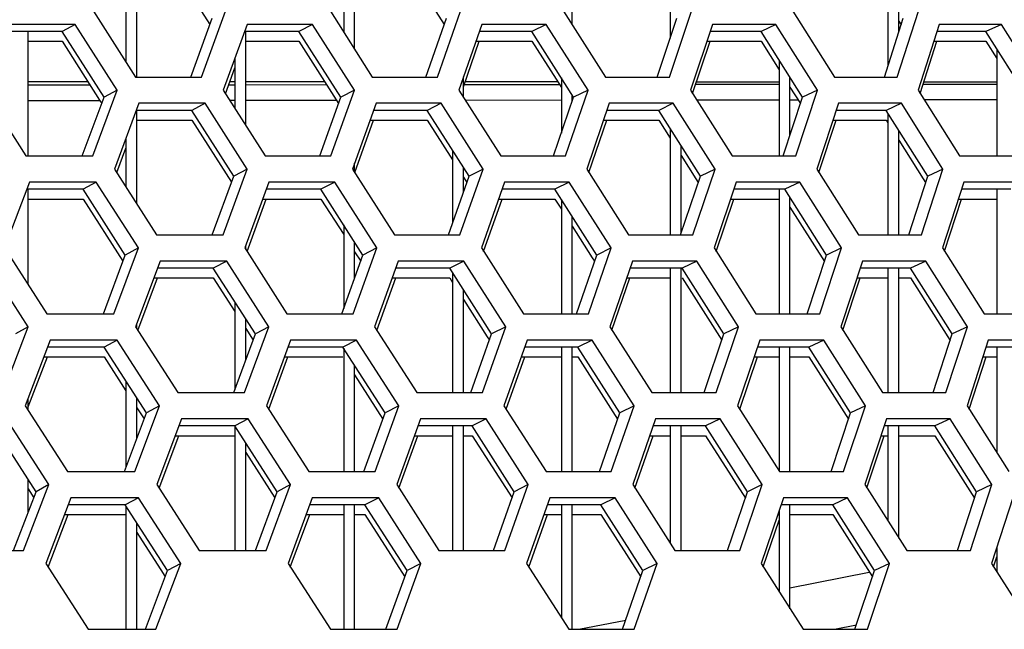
# Model space of a CAD drawing. Header units: millimetres. Extents: x 0 to 420, y 0 to 297.
# Tile 78 of 256: x 142.94 to 146.56, y 86.46 to 88.7. Entities that reach past the tile are written whole.
import ezdxf

# ---------------------------------------------------------------- set-up
doc = ezdxf.new("R2010")
doc.units = ezdxf.units.MM
doc.header["$LTSCALE"] = 23.1
doc.layers.get('0').update_dxf_attribs({"linetype": 'CONTINUOUS'})

msp = doc.modelspace()

# ---------------------------------------------------------------- linework, layer by layer
at = {"color": 7, "linetype": 'CONTINUOUS'}
for p, q in [((143.3352, 88.9463), (143.3352, 88.5433)), ((143.3752, 88.4893), (143.3752, 88.9463)), ((144.1752, 88.5915), (144.1752, 88.9463)), ((143.4979, 88.9105), (143.6433, 88.682)), ((144.3595, 88.9105), (144.5046, 88.6817)), ((144.1352, 88.8676), (144.1352, 88.6542)), ((144.9752, 88.6807), (144.9752, 88.8236)), ((146.1352, 88.7938), (146.1352, 88.5299)), ((145.3352, 88.7431), (145.3352, 88.6324)), ((146.1752, 88.6548), (146.1752, 88.7302)), ((143.1487, 88.6824), (143.1006, 88.6566)), ((143.5732, 88.4893), (143.6515, 88.7049)), ((144.0212, 88.6824), (143.9709, 88.6566)), ((144.4374, 88.4893), (144.5127, 88.7049)), ((144.8796, 88.6824), (144.8272, 88.6566)), ((145.2873, 88.4893), (145.3594, 88.7049)), ((145.7235, 88.6824), (145.6689, 88.6566)), ((146.1222, 88.4893), (146.1912, 88.7049)), ((146.175, 88.6947), (146.1836, 88.6811)), ((146.5521, 88.6824), (146.4954, 88.6566)), ((143.1006, 88.6566), (142.8942, 88.6566)), ((142.9752, 88.1995), (142.9752, 88.6566)), ((143.2547, 88.4151), (143.1006, 88.6566)), ((143.9709, 88.6566), (143.7708, 88.6566)), ((143.7752, 88.3114), (143.7752, 88.6566)), ((144.1246, 88.4151), (143.9709, 88.6566)), ((144.8272, 88.6566), (144.6336, 88.6566)), ((144.9803, 88.4151), (144.8272, 88.6566)), ((145.6689, 88.6566), (145.4819, 88.6566)), ((145.8214, 88.4151), (145.6689, 88.6566)), ((146.4954, 88.6566), (146.3152, 88.6566)), ((146.6471, 88.4151), (146.4954, 88.6566)), ((142.9752, 88.6207), (143.1006, 88.6207)), ((143.1006, 88.6207), (143.2385, 88.4047)), ((143.7752, 88.6207), (143.9709, 88.6207)), ((143.9709, 88.6207), (144.1164, 88.3921)), ((144.6211, 88.6207), (144.8272, 88.6207)), ((144.8272, 88.6207), (144.9352, 88.4503)), ((145.47, 88.6207), (145.6689, 88.6207)), ((145.6689, 88.6207), (145.7352, 88.5156)), ((146.3038, 88.6207), (146.4954, 88.6207)), ((146.4954, 88.6207), (146.5352, 88.5573)), ((146.4954, 88.6207), (146.5352, 88.5573)), ((146.5352, 88.5931), (146.5352, 88.1995)), ((143.7352, 88.5585), (143.7352, 88.3739)), ((145.7352, 88.5514), (145.7352, 88.1995)), ((144.5752, 88.4143), (144.5752, 88.4895)), ((144.9352, 88.4861), (144.9352, 88.2835)), ((145.7752, 88.2745), (145.7752, 88.4881)), ((142.9752, 88.4603), (143.2028, 88.4605)), ((143.3031, 88.441), (143.2547, 88.4151)), ((143.7127, 88.4609), (143.7352, 88.4609)), ((143.7752, 88.461), (144.0724, 88.4612)), ((144.1752, 88.441), (144.1246, 88.4151)), ((144.5781, 88.4617), (144.9278, 88.462)), ((145.0331, 88.441), (144.9803, 88.4151)), ((145.4289, 88.4624), (145.7352, 88.4626)), ((145.7752, 88.4522), (145.8136, 88.3915)), ((145.8763, 88.441), (145.8214, 88.4151)), ((146.2648, 88.4631), (146.5352, 88.4633)), ((142.9752, 88.4034), (143.2391, 88.4036)), ((143.1747, 88.1995), (143.2547, 88.4151)), ((143.2385, 88.4047), (143.2463, 88.3924)), ((143.6262, 88.3927), (143.577, 88.3668)), ((143.716, 88.404), (143.7352, 88.4041)), ((143.7752, 88.4041), (144.1085, 88.4044)), ((144.0475, 88.1995), (144.1246, 88.4151)), ((144.4935, 88.3927), (144.4421, 88.3668)), ((144.5813, 88.4048), (144.9352, 88.4051)), ((144.9064, 88.1995), (144.9803, 88.4151)), ((144.9752, 88.4003), (144.9752, 88.423)), ((145.3465, 88.3927), (145.2929, 88.3668)), ((145.4322, 88.4055), (145.7352, 88.4058)), ((145.7505, 88.1995), (145.8214, 88.4151)), ((145.7752, 88.4058), (145.8046, 88.4058)), ((146.1845, 88.3927), (146.1288, 88.3668)), ((146.2681, 88.4062), (146.5352, 88.4065)), ((143.577, 88.3668), (143.3732, 88.3668)), ((143.3752, 88.023), (143.3752, 88.3668)), ((143.7312, 88.1253), (143.577, 88.3668)), ((144.4421, 88.3668), (144.2448, 88.3668)), ((144.5958, 88.1253), (144.4421, 88.3668)), ((145.2929, 88.3668), (145.1022, 88.3668)), ((145.446, 88.1253), (145.2929, 88.3668)), ((146.1288, 88.3668), (145.9447, 88.3668)), ((146.2812, 88.1253), (146.1288, 88.3668)), ((146.1352, 88.3566), (146.1352, 87.9097)), ((143.3752, 88.3309), (143.577, 88.3309)), ((143.577, 88.3309), (143.7228, 88.1025)), ((144.232, 88.3309), (144.4421, 88.3309)), ((144.4421, 88.3309), (144.5352, 88.1846)), ((145.0899, 88.3309), (145.2929, 88.3309)), ((145.2929, 88.3309), (145.3352, 88.2642)), ((145.2929, 88.3309), (145.3352, 88.2642)), ((145.933, 88.3309), (146.1288, 88.3309)), ((146.1288, 88.3309), (146.1352, 88.3207)), ((145.3352, 88.3), (145.3352, 87.9097)), ((146.1752, 87.9097), (146.1752, 88.2932)), ((143.3352, 88.2644), (143.3352, 88.0854)), ((146.1752, 88.2573), (146.265, 88.1151)), ((144.5352, 88.2204), (144.5352, 87.9527)), ((145.3752, 87.9151), (145.3752, 88.2369)), ((145.3752, 88.201), (145.4298, 88.115)), ((143.7807, 88.1512), (143.7312, 88.1253)), ((144.1752, 88.1393), (144.1752, 88.1723)), ((144.5752, 88.0666), (144.5752, 88.1576)), ((144.6475, 88.1512), (144.5958, 88.1253)), ((145.4998, 88.1512), (145.446, 88.1253)), ((146.3371, 88.1512), (146.2812, 88.1253)), ((143.226, 88.1029), (143.1779, 88.077)), ((143.6524, 87.9097), (143.7312, 88.1253)), ((144.1021, 88.1029), (144.0518, 88.077)), ((144.5201, 87.9097), (144.5958, 88.1253)), ((144.5752, 88.1217), (144.5877, 88.1022)), ((144.964, 88.1029), (144.9115, 88.077)), ((145.3734, 87.9097), (145.446, 88.1253)), ((145.4298, 88.115), (145.4381, 88.1019)), ((145.8113, 88.1029), (145.7567, 88.077)), ((146.2117, 87.9097), (146.2812, 88.1253)), ((146.265, 88.1151), (146.2735, 88.1015)), ((143.1779, 88.077), (142.9705, 88.077)), ((142.9752, 87.7267), (142.9752, 88.077)), ((143.3325, 87.8355), (143.1779, 88.077)), ((144.0518, 88.077), (143.8507, 88.077)), ((144.2059, 87.8355), (144.0518, 88.077)), ((144.9115, 88.077), (144.717, 88.077)), ((145.0652, 87.8355), (144.9115, 88.077)), ((145.7567, 88.077), (145.5687, 88.077)), ((145.7352, 88.077), (145.7352, 87.6199)), ((145.9096, 87.8355), (145.7567, 88.077)), ((146.5865, 88.077), (146.4054, 88.077)), ((146.5352, 88.077), (146.5352, 87.6199)), ((142.9752, 88.0412), (143.1779, 88.0412)), ((143.1779, 88.0412), (143.3241, 87.8129)), ((143.8376, 88.0412), (144.0518, 88.0412)), ((144.0518, 88.0412), (144.1352, 87.9104)), ((144.7044, 88.0412), (144.9115, 88.0412)), ((144.9115, 88.0412), (144.9352, 88.0039)), ((144.9352, 88.0397), (144.9352, 87.6199)), ((145.5567, 88.0412), (145.7352, 88.0412)), ((145.7752, 87.6199), (145.7752, 88.0477)), ((146.3939, 88.0412), (146.5352, 88.0412)), ((145.7752, 88.0118), (145.9019, 87.8119)), ((144.9752, 87.6199), (144.9752, 87.9768)), ((144.1352, 87.9462), (144.1352, 87.6387)), ((144.9752, 87.941), (145.0489, 87.8252)), ((143.381, 87.8614), (143.3325, 87.8355)), ((143.7752, 87.8561), (143.7752, 87.8707)), ((144.1752, 87.7499), (144.1752, 87.8836)), ((144.2565, 87.8614), (144.2059, 87.8355)), ((145.1179, 87.8614), (145.0652, 87.8355)), ((145.9645, 87.8614), (145.9096, 87.8355)), ((143.2521, 87.6199), (143.3325, 87.8355)), ((143.7053, 87.8131), (143.6561, 87.7872)), ((144.1285, 87.6199), (144.2059, 87.8355)), ((144.1752, 87.8477), (144.1977, 87.8126)), ((144.5762, 87.8131), (144.5248, 87.7872)), ((144.9908, 87.6199), (145.0652, 87.8355)), ((145.0489, 87.8252), (145.0572, 87.8123)), ((145.4326, 87.8131), (145.379, 87.7872)), ((145.8384, 87.6199), (145.9096, 87.8355)), ((146.274, 87.8131), (146.2183, 87.7872)), ((143.6561, 87.7872), (143.4513, 87.7872)), ((143.8108, 87.5457), (143.6561, 87.7872)), ((144.5248, 87.7872), (144.3264, 87.7872)), ((144.6789, 87.5457), (144.5248, 87.7872)), ((145.379, 87.7872), (145.1872, 87.7872)), ((145.3352, 87.7872), (145.3352, 87.3301)), ((145.3752, 87.3301), (145.3752, 87.7872)), ((145.5326, 87.5457), (145.379, 87.7872)), ((146.2183, 87.7872), (146.0333, 87.7872)), ((146.1352, 87.7872), (146.1352, 87.3301)), ((146.1752, 87.3301), (146.1752, 87.7872)), ((146.3711, 87.5457), (146.2183, 87.7872)), ((143.438, 87.7514), (143.6561, 87.7514)), ((143.6561, 87.7514), (143.7352, 87.6278)), ((144.3135, 87.7514), (144.5248, 87.7514)), ((144.5248, 87.7514), (144.5352, 87.735)), ((144.5352, 87.7708), (144.5352, 87.3301)), ((145.1749, 87.7514), (145.3352, 87.7514)), ((145.379, 87.7514), (145.5247, 87.5223)), ((146.0214, 87.7514), (146.1352, 87.7514)), ((146.1752, 87.7514), (146.2183, 87.7514)), ((146.2183, 87.7514), (146.3549, 87.5355)), ((144.5752, 87.3301), (144.5752, 87.7081)), ((144.5752, 87.6723), (144.6627, 87.5354)), ((143.7352, 87.6637), (143.7352, 87.34)), ((143.7752, 87.4488), (143.7752, 87.6012)), ((142.9761, 87.5716), (142.9288, 87.5457)), ((143.3752, 87.5646), (143.3752, 87.5837)), ((143.7752, 87.5654), (143.8024, 87.5229)), ((143.8603, 87.5716), (143.8108, 87.5457)), ((144.7306, 87.5716), (144.6789, 87.5457)), ((145.5864, 87.5716), (145.5326, 87.5457)), ((146.4271, 87.5716), (146.3711, 87.5457)), ((143.3034, 87.5233), (143.2553, 87.4974)), ((143.7316, 87.3301), (143.8108, 87.5457)), ((144.1829, 87.5233), (144.1326, 87.4974)), ((144.6028, 87.3301), (144.6789, 87.5457)), ((144.6627, 87.5354), (144.6708, 87.5226)), ((145.0484, 87.5233), (144.9959, 87.4974)), ((145.4595, 87.3301), (145.5326, 87.5457)), ((145.8991, 87.5233), (145.8445, 87.4974)), ((146.3013, 87.3301), (146.3711, 87.5457)), ((146.3549, 87.5355), (146.3635, 87.522)), ((143.2553, 87.4974), (143.0468, 87.4974)), ((143.4104, 87.256), (143.2553, 87.4974)), ((144.1326, 87.4974), (143.9305, 87.4974)), ((144.2873, 87.256), (144.1326, 87.4974)), ((144.1352, 87.4934), (144.1352, 87.0404)), ((144.9959, 87.4974), (144.8003, 87.4974)), ((144.9352, 87.4974), (144.9352, 87.0404)), ((144.9752, 87.0404), (144.9752, 87.4974)), ((145.15, 87.256), (144.9959, 87.4974)), ((145.8445, 87.4974), (145.6555, 87.4974)), ((145.7352, 87.4974), (145.7352, 87.0404)), ((145.7752, 87.0404), (145.7752, 87.4974)), ((145.9979, 87.256), (145.8445, 87.4974)), ((146.6777, 87.4974), (146.4956, 87.4974)), ((146.5352, 87.4974), (146.5352, 87.1095)), ((143.0331, 87.4616), (143.2553, 87.4616)), ((143.2553, 87.4616), (143.3352, 87.3371)), ((143.9174, 87.4616), (144.1326, 87.4616)), ((144.7877, 87.4616), (144.9352, 87.4616)), ((144.9752, 87.4616), (144.9959, 87.4616)), ((144.9959, 87.4616), (145.142, 87.2327)), ((145.6434, 87.4616), (145.7352, 87.4616)), ((145.7752, 87.4616), (145.8445, 87.4616)), ((145.8445, 87.4616), (145.9901, 87.2324)), ((146.484, 87.4616), (146.5352, 87.4616)), ((144.1752, 87.0404), (144.1752, 87.4309)), ((144.1752, 87.3951), (144.279, 87.233)), ((143.3352, 87.3729), (143.3352, 87.0557)), ((142.9752, 87.2651), (142.9752, 87.31)), ((143.3752, 87.1622), (143.3752, 87.3107)), ((143.3752, 87.2748), (143.4019, 87.2333)), ((143.4588, 87.2818), (143.4104, 87.256)), ((144.3379, 87.2818), (144.2873, 87.256)), ((145.2028, 87.2818), (145.15, 87.256)), ((146.0528, 87.2818), (145.9979, 87.256)), ((143.3295, 87.0404), (143.4104, 87.256)), ((143.7844, 87.2335), (143.7352, 87.2077)), ((144.2094, 87.0404), (144.2873, 87.256)), ((144.6588, 87.2335), (144.6074, 87.2077)), ((145.0752, 87.0404), (145.15, 87.256)), ((145.5187, 87.2335), (145.4651, 87.2077)), ((145.9263, 87.0404), (145.9979, 87.256)), ((146.3635, 87.2335), (146.3078, 87.2077)), ((143.0048, 86.9662), (142.8493, 87.2077)), ((143.7352, 87.2077), (143.5294, 87.2077)), ((143.8904, 86.9662), (143.7352, 87.2077)), ((143.7352, 87.2077), (143.7352, 86.7506)), ((144.6074, 87.2077), (144.408, 87.2077)), ((144.5352, 87.2077), (144.5352, 86.7506)), ((144.5752, 86.7506), (144.5752, 87.2077)), ((144.762, 86.9662), (144.6074, 87.2077)), ((145.4651, 87.2077), (145.2723, 87.2077)), ((145.3352, 87.2077), (145.3352, 86.7771)), ((145.3752, 86.7506), (145.3752, 87.2077)), ((145.6191, 86.9662), (145.4651, 87.2077)), ((146.3078, 87.2077), (146.1218, 87.2077)), ((146.1352, 87.2077), (146.1352, 86.8585)), ((146.1752, 86.7959), (146.1752, 87.2077)), ((146.4611, 86.9662), (146.3078, 87.2077)), ((143.516, 87.1718), (143.7352, 87.1718)), ((144.3951, 87.1718), (144.5352, 87.1718)), ((144.5752, 87.1718), (144.6074, 87.1718)), ((144.6074, 87.1718), (144.7539, 86.9431)), ((145.2599, 87.1718), (145.3352, 87.1718)), ((145.3752, 87.1718), (145.4651, 87.1718)), ((145.4651, 87.1718), (145.6112, 86.9428)), ((146.1099, 87.1718), (146.1352, 87.1718)), ((146.1752, 87.1718), (146.3078, 87.1718)), ((146.3078, 87.1718), (146.4449, 86.9559)), ((143.7752, 86.7506), (143.7752, 87.1454)), ((143.7752, 87.1096), (143.882, 86.9434)), ((142.9752, 86.8889), (142.9752, 87.0121)), ((143.0521, 86.9921), (143.0048, 86.9662)), ((143.9399, 86.9921), (143.8904, 86.9662)), ((144.8137, 86.9921), (144.762, 86.9662)), ((145.673, 86.9921), (145.6191, 86.9662)), ((146.5171, 86.9921), (146.4611, 86.9662)), ((142.9222, 86.7506), (143.0048, 86.9662)), ((142.9752, 86.9762), (142.9962, 86.9437)), ((143.8108, 86.7506), (143.8904, 86.9662)), ((144.6855, 86.7506), (144.762, 86.9662)), ((145.5457, 86.7506), (145.6191, 86.9662)), ((146.3908, 86.7506), (146.4611, 86.9662)), ((146.4449, 86.9559), (146.4534, 86.9425)), ((143.3326, 86.9179), (143.1231, 86.9179)), ((143.3807, 86.9438), (143.3326, 86.9179)), ((143.4882, 86.6764), (143.3326, 86.9179)), ((143.3352, 86.9138), (143.3352, 86.4608)), ((144.2135, 86.9179), (144.0104, 86.9179)), ((144.1352, 86.9179), (144.1352, 86.4608)), ((144.1752, 86.4608), (144.1752, 86.9179)), ((144.2638, 86.9438), (144.2135, 86.9179)), ((144.3687, 86.6764), (144.2135, 86.9179)), ((145.0803, 86.9179), (144.8837, 86.9179)), ((144.9352, 86.9179), (144.9352, 86.503)), ((144.9752, 86.4608), (144.9752, 86.9179)), ((145.1328, 86.9438), (145.0803, 86.9179)), ((145.2349, 86.6764), (145.0803, 86.9179)), ((145.9323, 86.9179), (145.7424, 86.9179)), ((145.7752, 86.5362), (145.7752, 86.9179)), ((145.9869, 86.9438), (145.9323, 86.9179)), ((146.0862, 86.6764), (145.9323, 86.9179)), ((143.1094, 86.8821), (143.3326, 86.8821)), ((143.9972, 86.8821), (144.1352, 86.8821)), ((144.1752, 86.8821), (144.2135, 86.8821)), ((144.2135, 86.8821), (144.3604, 86.6535)), ((144.871, 86.8821), (144.9352, 86.8821)), ((144.9752, 86.8821), (145.0803, 86.8821)), ((145.0803, 86.8821), (145.2268, 86.6532)), ((145.7302, 86.8821), (145.7352, 86.8821)), ((145.7352, 86.897), (145.7352, 86.5986)), ((145.7752, 86.8821), (145.9323, 86.8821)), ((145.9323, 86.8821), (146.0783, 86.6529)), ((143.3752, 86.4608), (143.3752, 86.8517)), ((143.3752, 86.8159), (143.4719, 86.6659)), ((146.5352, 86.7628), (146.5352, 86.6713)), ((143.5366, 86.7023), (143.4882, 86.6764)), ((144.4193, 86.7023), (144.3687, 86.6764)), ((145.2876, 86.7023), (145.2349, 86.6764)), ((146.1411, 86.7023), (146.0862, 86.6764)), ((143.4068, 86.4608), (143.4882, 86.6764)), ((143.4719, 86.6659), (143.4797, 86.6538)), ((144.2904, 86.4608), (144.3687, 86.6764)), ((145.1596, 86.4608), (145.2349, 86.6764)), ((145.7752, 86.6135), (146.0668, 86.6709)), ((146.0141, 86.4608), (146.0862, 86.6764)), ((145.7312, 86.6049), (145.7352, 86.6057)), ((144.9988, 86.4608), (145.1715, 86.4948)), ((145.9389, 86.4608), (146.0194, 86.4766))]:
    msp.add_line(p, q, dxfattribs=at)
at = {"color": 3, "linetype": 'CONTINUOUS'}
for p, q in [((143.2155, 88.7307), (143.3698, 88.4893)), ((143.613, 88.4893), (143.7011, 88.7307)), ((144.0865, 88.7307), (144.2404, 88.4893)), ((144.4797, 88.4893), (144.5644, 88.7307)), ((144.9435, 88.7307), (145.0968, 88.4893)), ((145.3321, 88.4893), (145.4133, 88.7307)), ((145.7858, 88.7307), (145.9385, 88.4893)), ((146.1695, 88.4893), (146.2472, 88.7307)), ((143.1487, 88.6824), (142.9039, 88.6824)), ((143.3031, 88.441), (143.1487, 88.6824)), ((143.7802, 88.6824), (143.6924, 88.441)), ((144.0212, 88.6824), (143.7802, 88.6824)), ((144.1752, 88.441), (144.0212, 88.6824)), ((144.6426, 88.6824), (144.5582, 88.441)), ((144.8796, 88.6824), (144.6426, 88.6824)), ((145.0331, 88.441), (144.8796, 88.6824)), ((145.4906, 88.6824), (145.4097, 88.441)), ((145.7235, 88.6824), (145.4906, 88.6824)), ((145.8763, 88.441), (145.7235, 88.6824)), ((146.3235, 88.6824), (146.2461, 88.441)), ((146.5521, 88.6824), (146.3235, 88.6824)), ((146.7041, 88.441), (146.5521, 88.6824)), ((144.5752, 88.4536), (144.6336, 88.6207)), ((145.4176, 88.4285), (145.4819, 88.6207)), ((146.2538, 88.4289), (146.3152, 88.6207)), ((143.7007, 88.4279), (143.7352, 88.5227)), ((142.9752, 88.4723), (143.1954, 88.4722)), ((143.3698, 88.4893), (143.613, 88.4893)), ((143.7352, 88.4719), (143.7167, 88.4719)), ((144.0657, 88.4717), (143.7752, 88.4718)), ((144.2404, 88.4893), (144.4797, 88.4893)), ((144.922, 88.4712), (144.5815, 88.4714)), ((145.0968, 88.4893), (145.3321, 88.4893)), ((145.7352, 88.4707), (145.4318, 88.4709)), ((145.9385, 88.4893), (146.1695, 88.4893)), ((146.5352, 88.4702), (146.2671, 88.4704)), ((142.8128, 88.441), (142.9676, 88.1995)), ((143.2131, 88.1995), (143.3031, 88.441)), ((143.6924, 88.441), (143.8468, 88.1995)), ((144.0886, 88.1995), (144.1752, 88.441)), ((144.5582, 88.441), (144.7121, 88.1995)), ((144.9499, 88.1995), (145.0331, 88.441)), ((145.4097, 88.441), (145.563, 88.1995)), ((145.7966, 88.1995), (145.8763, 88.441)), ((146.2461, 88.441), (146.3987, 88.1995)), ((143.3828, 88.3927), (143.2931, 88.1512)), ((143.6262, 88.3927), (143.3828, 88.3927)), ((143.7807, 88.1512), (143.6262, 88.3927)), ((144.254, 88.3927), (144.1677, 88.1512)), ((144.4935, 88.3927), (144.254, 88.3927)), ((144.6475, 88.1512), (144.4935, 88.3927)), ((145.111, 88.3927), (145.0281, 88.1512)), ((145.3465, 88.3927), (145.111, 88.3927)), ((145.4998, 88.1512), (145.3465, 88.3927)), ((145.9532, 88.3927), (145.8739, 88.1512)), ((146.1845, 88.3927), (145.9532, 88.3927)), ((146.3371, 88.1512), (146.1845, 88.3927)), ((144.1759, 88.1383), (144.2448, 88.3309)), ((145.0361, 88.1386), (145.1022, 88.3309)), ((145.8816, 88.1389), (145.9447, 88.3309)), ((143.3015, 88.138), (143.3352, 88.2285)), ((142.9676, 88.1995), (143.2131, 88.1995)), ((143.8468, 88.1995), (144.0886, 88.1995)), ((144.7121, 88.1995), (144.9499, 88.1995)), ((145.563, 88.1995), (145.7966, 88.1995)), ((146.3987, 88.1995), (146.6281, 88.1995)), ((143.2931, 88.1512), (143.4479, 87.9097)), ((143.6921, 87.9097), (143.7807, 88.1512)), ((144.1677, 88.1512), (144.3221, 87.9097)), ((144.5624, 87.9097), (144.6475, 88.1512)), ((145.0281, 88.1512), (145.182, 87.9097)), ((145.4182, 87.9097), (145.4998, 88.1512)), ((145.8739, 88.1512), (146.027, 87.9097)), ((146.259, 87.9097), (146.3371, 88.1512)), ((142.9803, 88.1029), (142.8886, 87.8614)), ((143.226, 88.1029), (142.9803, 88.1029)), ((143.381, 87.8614), (143.226, 88.1029)), ((143.8601, 88.1029), (143.7718, 87.8614)), ((144.1021, 88.1029), (143.8601, 88.1029)), ((144.2565, 87.8614), (144.1021, 88.1029)), ((144.726, 88.1029), (144.6412, 87.8614)), ((144.964, 88.1029), (144.726, 88.1029)), ((145.1179, 87.8614), (144.964, 88.1029)), ((145.5774, 88.1029), (145.4961, 87.8614)), ((145.8113, 88.1029), (145.5774, 88.1029)), ((145.9645, 87.8614), (145.8113, 88.1029)), ((146.4137, 88.1029), (146.3359, 87.8614)), ((146.6433, 88.1029), (146.4137, 88.1029)), ((143.7802, 87.8484), (143.8507, 88.0412)), ((144.6493, 87.8487), (144.717, 88.0412)), ((145.504, 87.849), (145.5687, 88.0412)), ((146.3436, 87.8493), (146.4054, 88.0412)), ((143.4479, 87.9097), (143.6921, 87.9097)), ((144.3221, 87.9097), (144.5624, 87.9097)), ((145.182, 87.9097), (145.4182, 87.9097)), ((146.027, 87.9097), (146.259, 87.9097)), ((142.8886, 87.8614), (143.0439, 87.6199)), ((143.2905, 87.6199), (143.381, 87.8614)), ((143.7718, 87.8614), (143.9267, 87.6199)), ((144.1695, 87.6199), (144.2565, 87.8614)), ((144.6412, 87.8614), (144.7955, 87.6199)), ((145.0343, 87.6199), (145.1179, 87.8614)), ((145.4961, 87.8614), (145.6498, 87.6199)), ((145.8844, 87.6199), (145.9645, 87.8614)), ((146.3359, 87.8614), (146.4889, 87.6199)), ((142.9761, 87.5716), (142.8207, 87.8131)), ((143.461, 87.8131), (143.3707, 87.5716)), ((143.7053, 87.8131), (143.461, 87.8131)), ((143.8603, 87.5716), (143.7053, 87.8131)), ((144.3357, 87.8131), (144.2489, 87.5716)), ((144.5762, 87.8131), (144.3357, 87.8131)), ((144.7306, 87.5716), (144.5762, 87.8131)), ((145.1962, 87.8131), (145.1128, 87.5716)), ((145.4326, 87.8131), (145.1962, 87.8131)), ((145.5864, 87.5716), (145.4326, 87.8131)), ((146.0418, 87.8131), (145.9619, 87.5716)), ((146.274, 87.8131), (146.0418, 87.8131)), ((146.4271, 87.5716), (146.274, 87.8131)), ((143.3792, 87.5584), (143.4513, 87.7514)), ((144.2571, 87.5587), (144.3264, 87.7514)), ((145.1208, 87.559), (145.1872, 87.7514)), ((145.9698, 87.5593), (146.0333, 87.7514)), ((143.0439, 87.6199), (143.2905, 87.6199)), ((143.9267, 87.6199), (144.1695, 87.6199)), ((144.7955, 87.6199), (145.0343, 87.6199)), ((145.6498, 87.6199), (145.8844, 87.6199)), ((146.4889, 87.6199), (146.7192, 87.6199)), ((142.8837, 87.3301), (142.9761, 87.5716)), ((143.3707, 87.5716), (143.5261, 87.3301)), ((143.7713, 87.3301), (143.8603, 87.5716)), ((144.2489, 87.5716), (144.4037, 87.3301)), ((144.645, 87.3301), (144.7306, 87.5716)), ((145.1128, 87.5716), (145.2671, 87.3301)), ((145.5043, 87.3301), (145.5864, 87.5716)), ((145.9619, 87.5716), (146.1156, 87.3301)), ((146.3485, 87.3301), (146.4271, 87.5716)), ((143.0566, 87.5233), (142.9645, 87.2818)), ((143.3034, 87.5233), (143.0566, 87.5233)), ((143.4588, 87.2818), (143.3034, 87.5233)), ((143.94, 87.5233), (143.8512, 87.2818)), ((144.1829, 87.5233), (143.94, 87.5233)), ((144.3379, 87.2818), (144.1829, 87.5233)), ((144.8094, 87.5233), (144.7241, 87.2818)), ((145.0484, 87.5233), (144.8094, 87.5233)), ((145.2028, 87.2818), (145.0484, 87.5233)), ((145.6643, 87.5233), (145.5824, 87.2818)), ((145.8991, 87.5233), (145.6643, 87.5233)), ((146.0528, 87.2818), (145.8991, 87.5233)), ((146.504, 87.5233), (146.4257, 87.2818)), ((146.7344, 87.5233), (146.504, 87.5233)), ((142.9764, 87.2773), (143.0468, 87.4616)), ((143.8596, 87.2688), (143.9305, 87.4616)), ((144.7323, 87.2691), (144.8003, 87.4616)), ((145.5904, 87.2694), (145.6555, 87.4616)), ((146.4334, 87.2697), (146.4956, 87.4616)), ((143.5261, 87.3301), (143.7713, 87.3301)), ((144.4037, 87.3301), (144.645, 87.3301)), ((145.2671, 87.3301), (145.5043, 87.3301)), ((146.1156, 87.3301), (146.3485, 87.3301)), ((142.9645, 87.2818), (143.1202, 87.0404)), ((143.3678, 87.0404), (143.4588, 87.2818)), ((143.8512, 87.2818), (144.0066, 87.0404)), ((144.2504, 87.0404), (144.3379, 87.2818)), ((144.7241, 87.2818), (144.8789, 87.0404)), ((145.1187, 87.0404), (145.2028, 87.2818)), ((145.5824, 87.2818), (145.7367, 87.0404)), ((145.9723, 87.0404), (146.0528, 87.2818)), ((146.4257, 87.2818), (146.5792, 87.0404)), ((143.0521, 86.9921), (142.8963, 87.2335)), ((143.5391, 87.2335), (143.4484, 86.9921)), ((143.7844, 87.2335), (143.5391, 87.2335)), ((143.9399, 86.9921), (143.7844, 87.2335)), ((144.4173, 87.2335), (144.33, 86.9921)), ((144.6588, 87.2335), (144.4173, 87.2335)), ((144.8137, 86.9921), (144.6588, 87.2335)), ((145.2813, 87.2335), (145.1975, 86.9921)), ((145.5187, 87.2335), (145.2813, 87.2335)), ((145.673, 86.9921), (145.5187, 87.2335)), ((146.1303, 87.2335), (146.05, 86.9921)), ((146.3635, 87.2335), (146.1303, 87.2335)), ((146.5171, 86.9921), (146.3635, 87.2335)), ((143.4569, 86.9789), (143.5294, 87.1718)), ((144.3383, 86.9791), (144.408, 87.1718)), ((145.2055, 86.9794), (145.2723, 87.1718)), ((146.0579, 86.9798), (146.1218, 87.1718)), ((143.1202, 87.0404), (143.3678, 87.0404)), ((144.0066, 87.0404), (144.2504, 87.0404)), ((144.8789, 87.0404), (145.1187, 87.0404)), ((145.7367, 87.0404), (145.9723, 87.0404)), ((142.9592, 86.7506), (143.0521, 86.9921)), ((143.4484, 86.9921), (143.6042, 86.7506)), ((143.8504, 86.7506), (143.9399, 86.9921)), ((144.33, 86.9921), (144.4854, 86.7506)), ((144.7277, 86.7506), (144.8137, 86.9921)), ((145.1975, 86.9921), (145.3522, 86.7506)), ((145.5904, 86.7506), (145.673, 86.9921)), ((146.05, 86.9921), (146.2041, 86.7506)), ((146.438, 86.7506), (146.5171, 86.9921)), ((143.133, 86.9438), (143.0403, 86.7023)), ((143.3807, 86.9438), (143.133, 86.9438)), ((143.5366, 86.7023), (143.3807, 86.9438)), ((144.0199, 86.9438), (143.9306, 86.7023)), ((144.2638, 86.9438), (144.0199, 86.9438)), ((144.4193, 86.7023), (144.2638, 86.9438)), ((144.8928, 86.9438), (144.807, 86.7023)), ((145.1328, 86.9438), (144.8928, 86.9438)), ((145.2876, 86.7023), (145.1328, 86.9438)), ((145.7511, 86.9438), (145.6688, 86.7023)), ((145.9869, 86.9438), (145.7511, 86.9438)), ((146.1411, 86.7023), (145.9869, 86.9438)), ((146.5942, 86.9438), (146.5155, 86.7023)), ((143.049, 86.6889), (143.1231, 86.8821)), ((143.9391, 86.6892), (144.0104, 86.8821)), ((144.8152, 86.6895), (144.8837, 86.8821)), ((145.6768, 86.6898), (145.7352, 86.8611)), ((142.7093, 86.7506), (142.9592, 86.7506)), ((143.6042, 86.7506), (143.8504, 86.7506)), ((144.4854, 86.7506), (144.7277, 86.7506)), ((145.3522, 86.7506), (145.5904, 86.7506)), ((146.2041, 86.7506), (146.438, 86.7506)), ((146.5232, 86.6901), (146.5352, 86.7269)), ((143.0403, 86.7023), (143.1966, 86.4608)), ((143.4452, 86.4608), (143.5366, 86.7023)), ((143.9306, 86.7023), (144.0865, 86.4608)), ((144.3312, 86.4608), (144.4193, 86.7023)), ((144.807, 86.7023), (144.9624, 86.4608)), ((145.2031, 86.4608), (145.2876, 86.7023)), ((145.6688, 86.7023), (145.8235, 86.4608)), ((146.0601, 86.4608), (146.1411, 86.7023)), ((146.5155, 86.7023), (146.6694, 86.4608)), ((143.1966, 86.4608), (143.4452, 86.4608)), ((144.0865, 86.4608), (144.3312, 86.4608)), ((144.9624, 86.4608), (145.2031, 86.4608)), ((145.8235, 86.4608), (146.0601, 86.4608))]:
    msp.add_line(p, q, dxfattribs=at)

doc.saveas('drawing.dxf')
